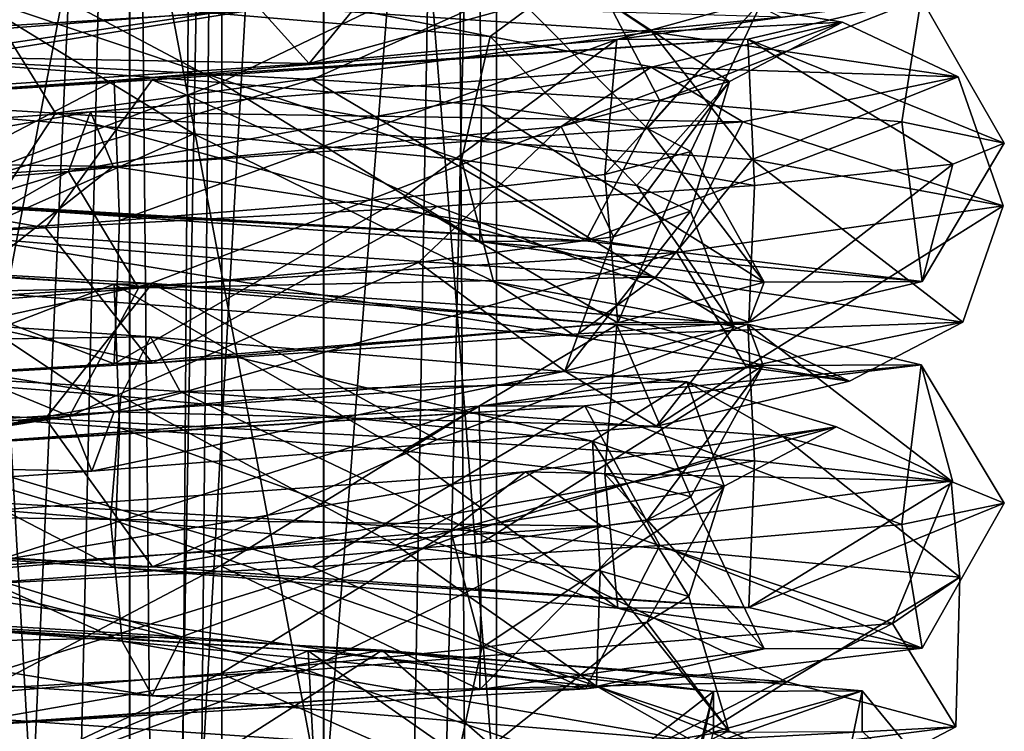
# Model space of a CAD drawing. Header units: millimetres. Extents: x -25 to 71, y -3 to 471.
# Tile 151 of 199: x 1 to 14, y 321 to 330. Entities that reach past the tile are written whole.
import ezdxf

# ---------------------------------------------------------------- set-up
doc = ezdxf.new("R2010")
doc.units = ezdxf.units.MM
doc.header["$LTSCALE"] = 65.185185
for name, color, linetype in [('1642', 7, 'CONTINUOUS'), ('1643', 7, 'CONTINUOUS'), ('1644', 7, 'CONTINUOUS'), ('1656', 7, 'CONTINUOUS'), ('1657', 7, 'CONTINUOUS'), ('887', 7, 'CONTINUOUS'), ('895', 7, 'CONTINUOUS'), ('918', 7, 'CONTINUOUS'), ('925', 7, 'CONTINUOUS')]:
    doc.layers.add(name, color=color, linetype=linetype)

msp = doc.modelspace()

# ---------------------------------------------------------------- linework, layer by layer
at = {"layer": '1642', "linetype": 'CONTINUOUS'}
for points in [[(5.928, 332.084, 12.659), (-4.193, 331.493, 13.334), (-4.033, 329.921, 12.854), (5.928, 332.084, 12.659)], [(5.928, 332.084, 12.659), (-4.033, 329.921, 12.854), (5.728, 330.513, 12.194), (5.928, 332.084, 12.659)], [(-2.22, 331.482, 9.729), (1.855, 331.809, 9.805), (-3.159, 329.867, 10.069), (-2.22, 331.482, 9.729)], [(1.855, 331.809, 9.805), (4.487, 330.458, 9.551), (-3.159, 329.867, 10.069), (1.855, 331.809, 9.805)], [(4.487, 330.458, 9.551), (9.766, 331.049, 3.997), (5.114, 329.759, 10.886), (4.487, 330.458, 9.551)], [(5.114, 329.759, 10.886), (9.766, 331.049, 3.997), (11.131, 330.35, 4.556), (5.114, 329.759, 10.886)], [(-4.033, 329.921, 12.854), (5.114, 329.759, 10.886), (5.728, 330.513, 12.194), (-4.033, 329.921, 12.854)], [(5.114, 329.759, 10.886), (11.131, 330.35, 4.556), (5.728, 330.513, 12.194), (5.114, 329.759, 10.886)], [(-3.159, 329.867, 10.069), (4.487, 330.458, 9.551), (-3.6, 329.168, 11.476), (-3.159, 329.867, 10.069)], [(-3.6, 329.168, 11.476), (4.487, 330.458, 9.551), (5.114, 329.759, 10.886), (-3.6, 329.168, 11.476)], [(-3.6, 329.168, 11.476), (5.114, 329.759, 10.886), (-4.033, 329.921, 12.854), (-3.6, 329.168, 11.476)]]:
    msp.add_3dface(points, dxfattribs=at)
at = {"layer": '1643', "linetype": 'CONTINUOUS'}
for points in [[(7.419, 330.105, -7.419), (0.781, 331.434, -11.912), (0.686, 330.678, -10.469), (7.419, 330.105, -7.419)], [(8.441, 330.861, -8.441), (0.781, 331.434, -11.912), (7.419, 330.105, -7.419), (8.441, 330.861, -8.441)], [(9.483, 330.165, -9.483), (0.877, 330.738, -13.383), (8.441, 330.861, -8.441), (9.483, 330.165, -9.483)], [(10.469, 329.532, -0.686), (8.441, 330.861, -8.441), (7.419, 330.105, -7.419), (10.469, 329.532, -0.686)], [(11.912, 330.288, -0.781), (9.483, 330.165, -9.483), (8.441, 330.861, -8.441), (11.912, 330.288, -0.781)], [(11.912, 330.288, -0.781), (8.441, 330.861, -8.441), (10.469, 329.532, -0.686), (11.912, 330.288, -0.781)], [(1.883, 329.128, -13.851), (-7.985, 329.719, -11.473), (0.877, 330.738, -13.383), (1.883, 329.128, -13.851)], [(3.646, 328.863, -9.289), (0.686, 330.678, -10.469), (-0.373, 329.19, -9.972), (3.646, 328.863, -9.289)], [(7.419, 330.105, -7.419), (0.686, 330.678, -10.469), (7.056, 328.535, -7.056), (7.419, 330.105, -7.419)], [(7.056, 328.535, -7.056), (0.686, 330.678, -10.469), (3.646, 328.863, -9.289), (7.056, 328.535, -7.056)], [(9.483, 330.165, -9.483), (1.883, 329.128, -13.851), (0.877, 330.738, -13.383), (9.483, 330.165, -9.483)], [(9.471, 329.715, 7.267), (11.912, 330.288, -0.781), (8.324, 328.959, 6.387), (9.471, 329.715, 7.267)], [(8.324, 328.959, 6.387), (11.912, 330.288, -0.781), (10.469, 329.532, -0.686), (8.324, 328.959, 6.387)], [(9.471, 329.715, 7.267), (13.383, 329.592, -0.877), (11.912, 330.288, -0.781), (9.471, 329.715, 7.267)], [(13.383, 329.592, -0.877), (9.483, 330.165, -9.483), (11.912, 330.288, -0.781), (13.383, 329.592, -0.877)], [(10.758, 328.537, -8.924), (1.883, 329.128, -13.851), (9.483, 330.165, -9.483), (10.758, 328.537, -8.924)], [(13.383, 329.592, -0.877), (10.758, 328.537, -8.924), (9.483, 330.165, -9.483), (13.383, 329.592, -0.877)], [(9.289, 328.208, -3.646), (7.419, 330.105, -7.419), (7.056, 328.535, -7.056), (9.289, 328.208, -3.646)], [(10.469, 329.532, -0.686), (7.419, 330.105, -7.419), (9.289, 328.208, -3.646), (10.469, 329.532, -0.686)], [(2.329, 329.143, 11.708), (9.471, 329.715, 7.267), (2.047, 328.386, 10.29), (2.329, 329.143, 11.708)], [(2.047, 328.386, 10.29), (9.471, 329.715, 7.267), (8.324, 328.959, 6.387), (2.047, 328.386, 10.29)], [(2.329, 329.143, 11.708), (10.64, 329.019, 8.164), (9.471, 329.715, 7.267), (2.329, 329.143, 11.708)], [(10.64, 329.019, 8.164), (13.383, 329.592, -0.877), (9.471, 329.715, 7.267), (10.64, 329.019, 8.164)], [(8.324, 328.959, 6.387), (10.469, 329.532, -0.686), (8.991, 327.553, 4.33), (8.324, 328.959, 6.387)], [(8.991, 327.553, 4.33), (10.469, 329.532, -0.686), (9.972, 327.88, 0.373), (8.991, 327.553, 4.33)], [(9.972, 327.88, 0.373), (10.469, 329.532, -0.686), (9.289, 328.208, -3.646), (9.972, 327.88, 0.373)], [(10.64, 329.019, 8.164), (13.96, 327.945, 0.708), (13.383, 329.592, -0.877), (10.64, 329.019, 8.164)], [(13.96, 327.945, 0.708), (10.758, 328.537, -8.924), (13.383, 329.592, -0.877), (13.96, 327.945, 0.708)], [(-5.969, 328.57, 10.338), (2.616, 328.447, 13.154), (2.329, 329.143, 11.708), (-5.969, 328.57, 10.338)], [(-5.969, 328.57, 10.338), (2.329, 329.143, 11.708), (-5.246, 327.813, 9.086), (-5.969, 328.57, 10.338)], [(-5.246, 327.813, 9.086), (2.329, 329.143, 11.708), (2.047, 328.386, 10.29), (-5.246, 327.813, 9.086)], [(2.616, 328.447, 13.154), (10.64, 329.019, 8.164), (2.329, 329.143, 11.708), (2.616, 328.447, 13.154)], [(2.616, 328.447, 13.154), (9.8, 327.354, 9.967), (10.64, 329.019, 8.164), (2.616, 328.447, 13.154)], [(9.8, 327.354, 9.967), (13.96, 327.945, 0.708), (10.64, 329.019, 8.164), (9.8, 327.354, 9.967)], [(2.047, 328.386, 10.29), (8.324, 328.959, 6.387), (2.941, 326.898, 9.535), (2.047, 328.386, 10.29)], [(2.941, 326.898, 9.535), (8.324, 328.959, 6.387), (6.509, 327.226, 7.564), (2.941, 326.898, 9.535)], [(6.509, 327.226, 7.564), (8.324, 328.959, 6.387), (8.991, 327.553, 4.33), (6.509, 327.226, 7.564)], [(-6.706, 327.874, 11.615), (2.616, 328.447, 13.154), (-5.969, 328.57, 10.338), (-6.706, 327.874, 11.615)], [(-6.706, 327.874, 11.615), (0.472, 326.762, 13.97), (2.616, 328.447, 13.154), (-6.706, 327.874, 11.615)], [(-5.246, 327.813, 9.086), (2.047, 328.386, 10.29), (-4.989, 326.244, 8.642), (-5.246, 327.813, 9.086)], [(-4.989, 326.244, 8.642), (2.047, 328.386, 10.29), (-1.117, 326.571, 9.916), (-4.989, 326.244, 8.642)], [(-1.117, 326.571, 9.916), (2.047, 328.386, 10.29), (2.941, 326.898, 9.535), (-1.117, 326.571, 9.916)], [(0.472, 326.762, 13.97), (9.8, 327.354, 9.967), (2.616, 328.447, 13.154), (0.472, 326.762, 13.97)], [(3.09, 326.278, -11.531), (-5.932, 326.155, -12.028), (-5.28, 326.851, -10.706), (3.09, 326.278, -11.531)], [(3.09, 326.278, -11.531), (-5.28, 326.851, -10.706), (2.715, 325.521, -10.134), (3.09, 326.278, -11.531)], [(2.715, 325.521, -10.134), (-5.28, 326.851, -10.706), (-4.64, 326.094, -9.41), (2.715, 325.521, -10.134)], [(3.471, 325.582, -12.954), (-5.932, 326.155, -12.028), (3.09, 326.278, -11.531), (3.471, 325.582, -12.954)], [(8.724, 324.948, -5.829), (3.09, 326.278, -11.531), (2.715, 325.521, -10.134), (8.724, 324.948, -5.829)], [(9.926, 325.705, -6.632), (3.471, 325.582, -12.954), (3.09, 326.278, -11.531), (9.926, 325.705, -6.632)], [(9.926, 325.705, -6.632), (3.09, 326.278, -11.531), (8.724, 324.948, -5.829), (9.926, 325.705, -6.632)], [(3.471, 325.582, -12.954), (-2.814, 324.397, -13.692), (-5.932, 326.155, -12.028), (3.471, 325.582, -12.954)], [(2.715, 325.521, -10.134), (-4.64, 326.094, -9.41), (2.583, 323.952, -9.639), (2.715, 325.521, -10.134)], [(2.583, 323.952, -9.639), (-4.64, 326.094, -9.41), (-1.487, 324.279, -9.867), (2.583, 323.952, -9.639)], [(11.151, 325.009, -7.451), (3.471, 325.582, -12.954), (9.926, 325.705, -6.632), (11.151, 325.009, -7.451)], [(10.402, 324.375, 1.369), (9.926, 325.705, -6.632), (8.724, 324.948, -5.829), (10.402, 324.375, 1.369)], [(11.835, 325.132, 1.558), (11.151, 325.009, -7.451), (9.926, 325.705, -6.632), (11.835, 325.132, 1.558)], [(11.835, 325.132, 1.558), (9.926, 325.705, -6.632), (10.402, 324.375, 1.369), (11.835, 325.132, 1.558)], [(7.192, 323.805, -11.986), (-2.814, 324.397, -13.692), (3.471, 325.582, -12.954), (7.192, 323.805, -11.986)], [(6.222, 323.624, -7.802), (2.715, 325.521, -10.134), (2.583, 323.952, -9.639), (6.222, 323.624, -7.802)], [(8.724, 324.948, -5.829), (2.715, 325.521, -10.134), (6.222, 323.624, -7.802), (8.724, 324.948, -5.829)], [(11.151, 325.009, -7.451), (7.192, 323.805, -11.986), (3.471, 325.582, -12.954), (11.151, 325.009, -7.451)], [(7.871, 324.559, 8.975), (11.835, 325.132, 1.558), (6.918, 323.803, 7.888), (7.871, 324.559, 8.975)], [(6.918, 323.803, 7.888), (11.835, 325.132, 1.558), (10.402, 324.375, 1.369), (6.918, 323.803, 7.888)], [(7.871, 324.559, 8.975), (13.297, 324.436, 1.751), (11.835, 325.132, 1.558), (7.871, 324.559, 8.975)], [(13.297, 324.436, 1.751), (11.151, 325.009, -7.451), (11.835, 325.132, 1.558), (13.297, 324.436, 1.751)], [(13.406, 323.214, -3.959), (7.192, 323.805, -11.986), (11.151, 325.009, -7.451), (13.406, 323.214, -3.959)], [(13.297, 324.436, 1.751), (13.406, 323.214, -3.959), (11.151, 325.009, -7.451), (13.297, 324.436, 1.751)], [(8.822, 323.297, -4.663), (8.724, 324.948, -5.829), (6.222, 323.624, -7.802), (8.822, 323.297, -4.663)], [(10.402, 324.375, 1.369), (8.724, 324.948, -5.829), (9.951, 322.97, -0.746), (10.402, 324.375, 1.369)], [(9.951, 322.97, -0.746), (8.724, 324.948, -5.829), (8.822, 323.297, -4.663), (9.951, 322.97, -0.746)], [(0, 323.986, 11.938), (8.843, 323.863, 10.083), (7.871, 324.559, 8.975), (0, 323.986, 11.938)], [(0, 323.986, 11.938), (7.871, 324.559, 8.975), (0, 323.23, 10.492), (0, 323.986, 11.938)], [(0, 323.23, 10.492), (7.871, 324.559, 8.975), (6.918, 323.803, 7.888), (0, 323.23, 10.492)], [(8.843, 323.863, 10.083), (13.297, 324.436, 1.751), (7.871, 324.559, 8.975), (8.843, 323.863, 10.083)], [(6.918, 323.803, 7.888), (10.402, 324.375, 1.369), (7.315, 322.315, 6.787), (6.918, 323.803, 7.888)], [(7.315, 322.315, 6.787), (10.402, 324.375, 1.369), (9.419, 322.642, 3.296), (7.315, 322.315, 6.787)], [(8.843, 323.863, 10.083), (12.55, 322.623, 6.156), (13.297, 324.436, 1.751), (8.843, 323.863, 10.083)], [(9.419, 322.642, 3.296), (10.402, 324.375, 1.369), (9.951, 322.97, -0.746), (9.419, 322.642, 3.296)], [(12.55, 322.623, 6.156), (13.406, 323.214, -3.959), (13.297, 324.436, 1.751), (12.55, 322.623, 6.156)], [(0, 323.29, 13.411), (8.843, 323.863, 10.083), (0, 323.986, 11.938), (0, 323.29, 13.411)], [(0, 323.29, 13.411), (5.075, 322.031, 13.024), (8.843, 323.863, 10.083), (0, 323.29, 13.411)], [(5.075, 322.031, 13.024), (12.55, 322.623, 6.156), (8.843, 323.863, 10.083), (5.075, 322.031, 13.024)], [(0, 323.23, 10.492), (6.918, 323.803, 7.888), (0, 321.66, 9.979), (0, 323.23, 10.492)], [(0, 321.66, 9.979), (6.918, 323.803, 7.888), (3.99, 321.988, 9.146), (0, 321.66, 9.979)], [(3.99, 321.988, 9.146), (6.918, 323.803, 7.888), (7.315, 322.315, 6.787), (3.99, 321.988, 9.146)], [(-5.075, 321.44, 13.024), (5.075, 322.031, 13.024), (0, 323.29, 13.411), (-5.075, 321.44, 13.024)], [(5.28, 321.122, -10.706), (-3.471, 320.999, -12.954), (-3.09, 321.695, -11.531), (5.28, 321.122, -10.706)], [(5.28, 321.122, -10.706), (-3.09, 321.695, -11.531), (4.64, 320.365, -9.41), (5.28, 321.122, -10.706)], [(4.64, 320.365, -9.41), (-3.09, 321.695, -11.531), (-2.715, 320.938, -10.134), (4.64, 320.365, -9.41)]]:
    msp.add_3dface(points, dxfattribs=at)
at = {"layer": '1644', "linetype": 'CONTINUOUS'}
for points in [[(-7.985, 329.719, -11.473), (1.883, 329.128, -13.851), (0.881, 327.611, -13.444), (-7.985, 329.719, -11.473)], [(3.646, 328.863, -9.289), (-0.373, 329.19, -9.972), (0.69, 327.557, -10.53), (3.646, 328.863, -9.289)], [(1.883, 329.128, -13.851), (9.526, 327.038, -9.526), (0.881, 327.611, -13.444), (1.883, 329.128, -13.851)], [(1.883, 329.128, -13.851), (10.758, 328.537, -8.924), (9.526, 327.038, -9.526), (1.883, 329.128, -13.851)], [(7.462, 326.984, -7.462), (3.646, 328.863, -9.289), (0.69, 327.557, -10.53), (7.462, 326.984, -7.462)], [(7.056, 328.535, -7.056), (3.646, 328.863, -9.289), (7.462, 326.984, -7.462), (7.056, 328.535, -7.056)], [(9.289, 328.208, -3.646), (7.056, 328.535, -7.056), (10.53, 326.411, -0.69), (9.289, 328.208, -3.646)], [(10.53, 326.411, -0.69), (7.056, 328.535, -7.056), (7.462, 326.984, -7.462), (10.53, 326.411, -0.69)], [(10.758, 328.537, -8.924), (13.444, 326.465, -0.881), (9.526, 327.038, -9.526), (10.758, 328.537, -8.924)], [(10.758, 328.537, -8.924), (13.96, 327.945, 0.708), (13.444, 326.465, -0.881), (10.758, 328.537, -8.924)], [(9.972, 327.88, 0.373), (9.289, 328.208, -3.646), (10.53, 326.411, -0.69), (9.972, 327.88, 0.373)], [(8.991, 327.553, 4.33), (9.972, 327.88, 0.373), (8.372, 325.838, 6.424), (8.991, 327.553, 4.33)], [(8.372, 325.838, 6.424), (9.972, 327.88, 0.373), (10.53, 326.411, -0.69), (8.372, 325.838, 6.424)], [(13.96, 327.945, 0.708), (9.8, 327.354, 9.967), (10.688, 325.892, 8.201), (13.96, 327.945, 0.708)], [(13.96, 327.945, 0.708), (10.688, 325.892, 8.201), (13.444, 326.465, -0.881), (13.96, 327.945, 0.708)], [(7.462, 326.984, -7.462), (0.69, 327.557, -10.53), (8.505, 326.285, -8.505), (7.462, 326.984, -7.462)], [(8.505, 326.285, -8.505), (0.69, 327.557, -10.53), (0.787, 326.857, -12.001), (8.505, 326.285, -8.505)], [(9.526, 327.038, -9.526), (0.787, 326.857, -12.001), (0.881, 327.611, -13.444), (9.526, 327.038, -9.526)], [(6.509, 327.226, 7.564), (8.991, 327.553, 4.33), (8.372, 325.838, 6.424), (6.509, 327.226, 7.564)], [(9.8, 327.354, 9.967), (0.472, 326.762, 13.97), (2.628, 325.32, 13.213), (9.8, 327.354, 9.967)], [(9.8, 327.354, 9.967), (2.628, 325.32, 13.213), (10.688, 325.892, 8.201), (9.8, 327.354, 9.967)], [(2.941, 326.898, 9.535), (6.509, 327.226, 7.564), (2.059, 325.265, 10.35), (2.941, 326.898, 9.535)], [(2.059, 325.265, 10.35), (6.509, 327.226, 7.564), (8.372, 325.838, 6.424), (2.059, 325.265, 10.35)], [(8.505, 326.285, -8.505), (0.787, 326.857, -12.001), (9.526, 327.038, -9.526), (8.505, 326.285, -8.505)], [(13.444, 326.465, -0.881), (8.505, 326.285, -8.505), (9.526, 327.038, -9.526), (13.444, 326.465, -0.881)], [(-1.117, 326.571, 9.916), (2.941, 326.898, 9.535), (2.059, 325.265, 10.35), (-1.117, 326.571, 9.916)], [(10.53, 326.411, -0.69), (7.462, 326.984, -7.462), (12.001, 325.712, -0.787), (10.53, 326.411, -0.69)], [(12.001, 325.712, -0.787), (7.462, 326.984, -7.462), (8.505, 326.285, -8.505), (12.001, 325.712, -0.787)], [(0.472, 326.762, 13.97), (-6.736, 324.747, 11.667), (2.628, 325.32, 13.213), (0.472, 326.762, 13.97)], [(-5.276, 324.692, 9.139), (-1.117, 326.571, 9.916), (2.059, 325.265, 10.35), (-5.276, 324.692, 9.139)], [(8.372, 325.838, 6.424), (10.53, 326.411, -0.69), (9.542, 325.139, 7.322), (8.372, 325.838, 6.424)], [(12.001, 325.712, -0.787), (8.505, 326.285, -8.505), (13.444, 326.465, -0.881), (12.001, 325.712, -0.787)], [(9.542, 325.139, 7.322), (10.53, 326.411, -0.69), (12.001, 325.712, -0.787), (9.542, 325.139, 7.322)], [(10.688, 325.892, 8.201), (12.001, 325.712, -0.787), (13.444, 326.465, -0.881), (10.688, 325.892, 8.201)], [(2.628, 325.32, 13.213), (9.542, 325.139, 7.322), (10.688, 325.892, 8.201), (2.628, 325.32, 13.213)], [(9.542, 325.139, 7.322), (12.001, 325.712, -0.787), (10.688, 325.892, 8.201), (9.542, 325.139, 7.322)], [(2.059, 325.265, 10.35), (8.372, 325.838, 6.424), (2.346, 324.566, 11.796), (2.059, 325.265, 10.35)], [(2.346, 324.566, 11.796), (8.372, 325.838, 6.424), (9.542, 325.139, 7.322), (2.346, 324.566, 11.796)], [(-6.736, 324.747, 11.667), (2.346, 324.566, 11.796), (2.628, 325.32, 13.213), (-6.736, 324.747, 11.667)], [(-5.276, 324.692, 9.139), (2.059, 325.265, 10.35), (-6.014, 323.993, 10.416), (-5.276, 324.692, 9.139)], [(-6.014, 323.993, 10.416), (2.059, 325.265, 10.35), (2.346, 324.566, 11.796), (-6.014, 323.993, 10.416)], [(2.346, 324.566, 11.796), (9.542, 325.139, 7.322), (2.628, 325.32, 13.213), (2.346, 324.566, 11.796)], [(-6.014, 323.993, 10.416), (2.346, 324.566, 11.796), (-6.736, 324.747, 11.667), (-6.014, 323.993, 10.416)], [(-2.814, 324.397, -13.692), (3.487, 322.455, -13.013), (-5.959, 323.028, -12.083), (-2.814, 324.397, -13.692)], [(-2.814, 324.397, -13.692), (7.192, 323.805, -11.986), (3.487, 322.455, -13.013), (-2.814, 324.397, -13.692)], [(2.731, 322.4, -10.193), (-1.487, 324.279, -9.867), (-4.667, 322.973, -9.464), (2.731, 322.4, -10.193)], [(2.583, 323.952, -9.639), (-1.487, 324.279, -9.867), (2.731, 322.4, -10.193), (2.583, 323.952, -9.639)], [(6.222, 323.624, -7.802), (2.583, 323.952, -9.639), (8.774, 321.827, -5.863), (6.222, 323.624, -7.802)], [(8.774, 321.827, -5.863), (2.583, 323.952, -9.639), (2.731, 322.4, -10.193), (8.774, 321.827, -5.863)], [(7.192, 323.805, -11.986), (11.202, 321.882, -7.485), (3.487, 322.455, -13.013), (7.192, 323.805, -11.986)], [(7.192, 323.805, -11.986), (13.406, 323.214, -3.959), (11.202, 321.882, -7.485), (7.192, 323.805, -11.986)], [(8.822, 323.297, -4.663), (6.222, 323.624, -7.802), (8.774, 321.827, -5.863), (8.822, 323.297, -4.663)], [(10.462, 321.254, 1.377), (8.822, 323.297, -4.663), (8.774, 321.827, -5.863), (10.462, 321.254, 1.377)], [(9.951, 322.97, -0.746), (8.822, 323.297, -4.663), (10.462, 321.254, 1.377), (9.951, 322.97, -0.746)], [(13.406, 323.214, -3.959), (13.357, 321.309, 1.758), (11.202, 321.882, -7.485), (13.406, 323.214, -3.959)], [(13.406, 323.214, -3.959), (12.55, 322.623, 6.156), (13.357, 321.309, 1.758), (13.406, 323.214, -3.959)], [(3.487, 322.455, -13.013), (-5.319, 322.274, -10.787), (-5.959, 323.028, -12.083), (3.487, 322.455, -13.013)], [(3.113, 321.701, -11.617), (-4.667, 322.973, -9.464), (-5.319, 322.274, -10.787), (3.113, 321.701, -11.617)], [(2.731, 322.4, -10.193), (-4.667, 322.973, -9.464), (3.113, 321.701, -11.617), (2.731, 322.4, -10.193)], [(9.419, 322.642, 3.296), (9.951, 322.97, -0.746), (10.462, 321.254, 1.377), (9.419, 322.642, 3.296)], [(12.55, 322.623, 6.156), (5.075, 322.031, 13.024), (8.883, 320.736, 10.129), (12.55, 322.623, 6.156)], [(7.315, 322.315, 6.787), (9.419, 322.642, 3.296), (6.958, 320.682, 7.934), (7.315, 322.315, 6.787)], [(6.958, 320.682, 7.934), (9.419, 322.642, 3.296), (10.462, 321.254, 1.377), (6.958, 320.682, 7.934)], [(12.55, 322.623, 6.156), (8.883, 320.736, 10.129), (13.357, 321.309, 1.758), (12.55, 322.623, 6.156)], [(3.113, 321.701, -11.617), (-5.319, 322.274, -10.787), (3.487, 322.455, -13.013), (3.113, 321.701, -11.617)], [(8.774, 321.827, -5.863), (2.731, 322.4, -10.193), (10, 321.128, -6.682), (8.774, 321.827, -5.863)], [(10, 321.128, -6.682), (2.731, 322.4, -10.193), (3.113, 321.701, -11.617), (10, 321.128, -6.682)], [(11.202, 321.882, -7.485), (3.113, 321.701, -11.617), (3.487, 322.455, -13.013), (11.202, 321.882, -7.485)], [(3.99, 321.988, 9.146), (7.315, 322.315, 6.787), (6.958, 320.682, 7.934), (3.99, 321.988, 9.146)], [(5.075, 322.031, 13.024), (-5.075, 321.44, 13.024), (0, 320.163, 13.472), (5.075, 322.031, 13.024)], [(5.075, 322.031, 13.024), (0, 320.163, 13.472), (8.883, 320.736, 10.129), (5.075, 322.031, 13.024)], [(0, 321.66, 9.979), (3.99, 321.988, 9.146), (0, 320.109, 10.553), (0, 321.66, 9.979)], [(0, 320.109, 10.553), (3.99, 321.988, 9.146), (6.958, 320.682, 7.934), (0, 320.109, 10.553)], [(10, 321.128, -6.682), (3.113, 321.701, -11.617), (11.202, 321.882, -7.485), (10, 321.128, -6.682)], [(13.357, 321.309, 1.758), (10, 321.128, -6.682), (11.202, 321.882, -7.485), (13.357, 321.309, 1.758)], [(10.462, 321.254, 1.377), (8.774, 321.827, -5.863), (11.924, 320.555, 1.57), (10.462, 321.254, 1.377)], [(11.924, 320.555, 1.57), (8.774, 321.827, -5.863), (10, 321.128, -6.682), (11.924, 320.555, 1.57)], [(6.958, 320.682, 7.934), (10.462, 321.254, 1.377), (7.93, 319.982, 9.043), (6.958, 320.682, 7.934)], [(7.93, 319.982, 9.043), (10.462, 321.254, 1.377), (11.924, 320.555, 1.57), (7.93, 319.982, 9.043)], [(8.883, 320.736, 10.129), (11.924, 320.555, 1.57), (13.357, 321.309, 1.758), (8.883, 320.736, 10.129)], [(11.924, 320.555, 1.57), (10, 321.128, -6.682), (13.357, 321.309, 1.758), (11.924, 320.555, 1.57)]]:
    msp.add_3dface(points, dxfattribs=at)
at = {"layer": '1656', "linetype": 'CONTINUOUS'}
for points in [[(0, 329.827, 206), (0, 331.641, 206.991), (8.626, 331.111, 210.263), (0, 329.827, 206)], [(0, 331.634, 209.022), (0, 329.815, 209.998), (3.985, 329.521, 210.826), (0, 331.634, 209.022)], [(0, 331.634, 209.022), (3.985, 329.521, 210.826), (7.28, 331.104, 211.782), (0, 331.634, 209.022)], [(0, 329.827, 206), (8.626, 331.111, 210.263), (5.154, 329.557, 206.983), (0, 329.827, 206)], [(3.985, 329.521, 210.826), (7.31, 329.228, 213.173), (7.28, 331.104, 211.782), (3.985, 329.521, 210.826)], [(5.154, 329.557, 206.983), (8.626, 331.111, 210.263), (9.584, 329.287, 209.794), (5.154, 329.557, 206.983)], [(7.31, 329.228, 213.173), (9.424, 328.934, 216.651), (7.28, 331.104, 211.782), (7.31, 329.228, 213.173)], [(7.28, 331.104, 211.782), (9.424, 328.934, 216.651), (10.899, 330.584, 218.676), (7.28, 331.104, 211.782)], [(8.626, 331.111, 210.263), (12.913, 330.592, 218.432), (9.584, 329.287, 209.794), (8.626, 331.111, 210.263)], [(9.979, 328.641, 220.683), (8.881, 328.347, 224.602), (10.899, 330.584, 218.676), (9.979, 328.641, 220.683)], [(10.899, 330.584, 218.676), (8.881, 328.347, 224.602), (9.036, 330.065, 226.236), (10.899, 330.584, 218.676)], [(10.899, 330.584, 218.676), (9.036, 330.065, 226.236), (12.913, 330.592, 218.432), (10.899, 330.584, 218.676)], [(12.913, 330.592, 218.432), (9.036, 330.065, 226.236), (10.706, 330.072, 227.389), (12.913, 330.592, 218.432)], [(9.424, 328.934, 216.651), (9.979, 328.641, 220.683), (10.899, 330.584, 218.676), (9.424, 328.934, 216.651)], [(9.584, 329.287, 209.794), (12.913, 330.592, 218.432), (12.668, 329.017, 214.039), (9.584, 329.287, 209.794)], [(12.913, 330.592, 218.432), (10.706, 330.072, 227.389), (13.973, 328.747, 219.121), (12.913, 330.592, 218.432)], [(12.668, 329.017, 214.039), (12.913, 330.592, 218.432), (13.973, 328.747, 219.121), (12.668, 329.017, 214.039)], [(9.036, 330.065, 226.236), (2.628, 329.546, 230.66), (10.706, 330.072, 227.389), (9.036, 330.065, 226.236)], [(10.706, 330.072, 227.389), (2.628, 329.546, 230.66), (3.113, 329.553, 232.63), (10.706, 330.072, 227.389)], [(9.036, 330.065, 226.236), (2.699, 327.76, 229.631), (2.628, 329.546, 230.66), (9.036, 330.065, 226.236)], [(6.312, 328.054, 227.759), (2.699, 327.76, 229.631), (9.036, 330.065, 226.236), (6.312, 328.054, 227.759)], [(10.706, 330.072, 227.389), (3.113, 329.553, 232.63), (10.788, 328.207, 228.924), (10.706, 330.072, 227.389)], [(8.881, 328.347, 224.602), (6.312, 328.054, 227.759), (9.036, 330.065, 226.236), (8.881, 328.347, 224.602)], [(13.973, 328.747, 219.121), (10.706, 330.072, 227.389), (13.315, 328.477, 224.326), (13.973, 328.747, 219.121)], [(13.315, 328.477, 224.326), (10.706, 330.072, 227.389), (10.788, 328.207, 228.924), (13.315, 328.477, 224.326)], [(3.113, 329.553, 232.63), (-5.102, 329.027, 229.722), (-6.045, 329.034, 231.518), (3.113, 329.553, 232.63)], [(3.113, 329.553, 232.63), (-6.045, 329.034, 231.518), (1.755, 327.667, 233.89), (3.113, 329.553, 232.63)], [(2.628, 329.546, 230.66), (-5.102, 329.027, 229.722), (3.113, 329.553, 232.63), (2.628, 329.546, 230.66)], [(2.628, 329.546, 230.66), (-1.362, 327.467, 229.909), (-5.102, 329.027, 229.722), (2.628, 329.546, 230.66)], [(2.699, 327.76, 229.631), (-1.362, 327.467, 229.909), (2.628, 329.546, 230.66), (2.699, 327.76, 229.631)], [(6.745, 327.937, 232.269), (3.113, 329.553, 232.63), (1.755, 327.667, 233.89), (6.745, 327.937, 232.269)], [(10.788, 328.207, 228.924), (3.113, 329.553, 232.63), (6.745, 327.937, 232.269), (10.788, 328.207, 228.924)], [(1.755, 327.667, 233.89), (-6.045, 329.034, 231.518), (-3.482, 327.397, 233.561), (1.755, 327.667, 233.89)], [(-5.103, 327.469, 210.279), (2.627, 326.95, 209.34), (-6.045, 327.476, 208.482), (-5.103, 327.469, 210.279)], [(-6.045, 327.476, 208.482), (2.627, 326.95, 209.34), (3.113, 326.957, 207.37), (-6.045, 327.476, 208.482)], [(-6.045, 327.476, 208.482), (3.113, 326.957, 207.37), (-3.482, 325.507, 206.439), (-6.045, 327.476, 208.482)], [(-5.103, 327.469, 210.279), (-1.362, 325.412, 210.091), (2.627, 326.95, 209.34), (-5.103, 327.469, 210.279)], [(-3.482, 325.507, 206.439), (3.113, 326.957, 207.37), (1.755, 325.237, 206.11), (-3.482, 325.507, 206.439)], [(-1.362, 325.412, 210.091), (2.698, 325.119, 210.369), (2.627, 326.95, 209.34), (-1.362, 325.412, 210.091)], [(1.755, 325.237, 206.11), (3.113, 326.957, 207.37), (6.745, 324.967, 207.731), (1.755, 325.237, 206.11)], [(2.627, 326.95, 209.34), (9.035, 326.431, 213.763), (3.113, 326.957, 207.37), (2.627, 326.95, 209.34)], [(2.698, 325.119, 210.369), (6.312, 324.825, 212.241), (2.627, 326.95, 209.34), (2.698, 325.119, 210.369)], [(2.627, 326.95, 209.34), (6.312, 324.825, 212.241), (9.035, 326.431, 213.763), (2.627, 326.95, 209.34)], [(3.113, 326.957, 207.37), (9.035, 326.431, 213.763), (10.705, 326.438, 212.61), (3.113, 326.957, 207.37)], [(3.113, 326.957, 207.37), (10.705, 326.438, 212.61), (6.745, 324.967, 207.731), (3.113, 326.957, 207.37)], [(6.312, 324.825, 212.241), (8.881, 324.532, 215.398), (9.035, 326.431, 213.763), (6.312, 324.825, 212.241)], [(6.745, 324.967, 207.731), (10.705, 326.438, 212.61), (10.788, 324.697, 211.076), (6.745, 324.967, 207.731)], [(8.881, 324.532, 215.398), (9.979, 324.238, 219.317), (9.035, 326.431, 213.763), (8.881, 324.532, 215.398)], [(9.035, 326.431, 213.763), (10.899, 325.911, 221.323), (10.705, 326.438, 212.61), (9.035, 326.431, 213.763)], [(9.035, 326.431, 213.763), (9.979, 324.238, 219.317), (10.899, 325.911, 221.323), (9.035, 326.431, 213.763)], [(10.705, 326.438, 212.61), (10.899, 325.911, 221.323), (12.913, 325.919, 221.568), (10.705, 326.438, 212.61)], [(10.705, 326.438, 212.61), (12.913, 325.919, 221.568), (13.315, 324.427, 215.674), (10.705, 326.438, 212.61)], [(10.788, 324.697, 211.076), (10.705, 326.438, 212.61), (13.315, 324.427, 215.674), (10.788, 324.697, 211.076)], [(10.899, 325.911, 221.323), (7.281, 325.392, 228.218), (12.913, 325.919, 221.568), (10.899, 325.911, 221.323)], [(12.913, 325.919, 221.568), (7.281, 325.392, 228.218), (8.626, 325.399, 229.736), (12.913, 325.919, 221.568)], [(10.899, 325.911, 221.323), (7.31, 323.651, 226.827), (7.281, 325.392, 228.218), (10.899, 325.911, 221.323)], [(9.424, 323.945, 223.349), (7.31, 323.651, 226.827), (10.899, 325.911, 221.323), (9.424, 323.945, 223.349)], [(12.913, 325.919, 221.568), (8.626, 325.399, 229.736), (12.668, 323.887, 225.961), (12.913, 325.919, 221.568)], [(9.979, 324.238, 219.317), (9.424, 323.945, 223.349), (10.899, 325.911, 221.323), (9.979, 324.238, 219.317)], [(13.973, 324.157, 220.879), (12.913, 325.919, 221.568), (12.668, 323.887, 225.961), (13.973, 324.157, 220.879)], [(13.315, 324.427, 215.674), (12.913, 325.919, 221.568), (13.973, 324.157, 220.879), (13.315, 324.427, 215.674)], [(7.281, 325.392, 228.218), (0, 324.873, 230.979), (8.626, 325.399, 229.736), (7.281, 325.392, 228.218)], [(8.626, 325.399, 229.736), (0, 324.873, 230.979), (0, 324.88, 233.008), (8.626, 325.399, 229.736)], [(8.626, 325.399, 229.736), (0, 324.88, 233.008), (5.154, 323.347, 233.017), (8.626, 325.399, 229.736)], [(3.985, 323.358, 229.174), (0, 323.065, 230.002), (7.281, 325.392, 228.218), (3.985, 323.358, 229.174)], [(7.281, 325.392, 228.218), (0, 323.065, 230.002), (0, 324.873, 230.979), (7.281, 325.392, 228.218)], [(7.31, 323.651, 226.827), (3.985, 323.358, 229.174), (7.281, 325.392, 228.218), (7.31, 323.651, 226.827)], [(9.584, 323.617, 230.206), (8.626, 325.399, 229.736), (5.154, 323.347, 233.017), (9.584, 323.617, 230.206)], [(12.668, 323.887, 225.961), (8.626, 325.399, 229.736), (9.584, 323.617, 230.206), (12.668, 323.887, 225.961)], [(5.154, 323.347, 233.017), (0, 324.88, 233.008), (0, 323.077, 234), (5.154, 323.347, 233.017)], [(-2.628, 322.796, 209.34), (5.102, 322.277, 210.278), (-3.113, 322.803, 207.37), (-2.628, 322.796, 209.34)], [(-3.113, 322.803, 207.37), (5.102, 322.277, 210.278), (6.045, 322.284, 208.482), (-3.113, 322.803, 207.37)], [(-3.113, 322.803, 207.37), (6.045, 322.284, 208.482), (-1.755, 320.917, 206.11), (-3.113, 322.803, 207.37)], [(-2.628, 322.796, 209.34), (1.362, 320.717, 210.091), (5.102, 322.277, 210.278), (-2.628, 322.796, 209.34)], [(-1.755, 320.917, 206.11), (6.045, 322.284, 208.482), (3.482, 320.647, 206.439), (-1.755, 320.917, 206.11)], [(1.362, 320.717, 210.091), (5.197, 320.423, 211.454), (5.102, 322.277, 210.278), (1.362, 320.717, 210.091)], [(3.482, 320.647, 206.439), (6.045, 322.284, 208.482), (8.229, 320.377, 208.673), (3.482, 320.647, 206.439)], [(5.102, 322.277, 210.278), (10.266, 321.758, 216.107), (6.045, 322.284, 208.482), (5.102, 322.277, 210.278)], [(5.197, 320.423, 211.454), (8.171, 320.13, 214.232), (5.102, 322.277, 210.278), (5.197, 320.423, 211.454)], [(5.102, 322.277, 210.278), (8.171, 320.13, 214.232), (10.266, 321.758, 216.107), (5.102, 322.277, 210.278)], [(6.045, 322.284, 208.482), (10.266, 321.758, 216.107), (12.163, 321.765, 215.387), (6.045, 322.284, 208.482)], [(6.045, 322.284, 208.482), (12.163, 321.765, 215.387), (8.229, 320.377, 208.673), (6.045, 322.284, 208.482)], [(8.171, 320.13, 214.232), (9.793, 319.836, 217.965), (10.266, 321.758, 216.107), (8.171, 320.13, 214.232)], [(8.229, 320.377, 208.673), (12.163, 321.765, 215.387), (11.821, 320.107, 212.498), (8.229, 320.377, 208.673)], [(9.793, 319.836, 217.965), (9.793, 319.543, 222.035), (10.266, 321.758, 216.107), (9.793, 319.836, 217.965)], [(10.266, 321.758, 216.107), (9.793, 319.543, 222.035), (10.266, 321.238, 223.893), (10.266, 321.758, 216.107)], [(10.266, 321.758, 216.107), (10.266, 321.238, 223.893), (12.163, 321.765, 215.387), (10.266, 321.758, 216.107)], [(12.163, 321.765, 215.387), (10.266, 321.238, 223.893), (12.163, 321.246, 224.613), (12.163, 321.765, 215.387)], [(11.821, 320.107, 212.498), (12.163, 321.765, 215.387), (13.752, 319.837, 217.377), (11.821, 320.107, 212.498)], [(12.163, 321.765, 215.387), (12.163, 321.246, 224.613), (13.752, 319.837, 217.377), (12.163, 321.765, 215.387)]]:
    msp.add_3dface(points, dxfattribs=at)
at = {"layer": '1657', "linetype": 'CONTINUOUS'}
for points in [[(0, 328.01, 206.979), (0, 329.827, 206), (5.154, 329.557, 206.983), (0, 328.01, 206.979)], [(0, 329.815, 209.998), (0, 328.001, 209.009), (3.985, 329.521, 210.826), (0, 329.815, 209.998)], [(0, 328.01, 206.979), (5.154, 329.557, 206.983), (8.634, 327.502, 210.255), (0, 328.01, 206.979)], [(3.985, 329.521, 210.826), (0, 328.001, 209.009), (7.29, 327.493, 211.772), (3.985, 329.521, 210.826)], [(7.31, 329.228, 213.173), (3.985, 329.521, 210.826), (7.29, 327.493, 211.772), (7.31, 329.228, 213.173)], [(5.154, 329.557, 206.983), (9.584, 329.287, 209.794), (8.634, 327.502, 210.255), (5.154, 329.557, 206.983)], [(9.584, 329.287, 209.794), (12.668, 329.017, 214.039), (8.634, 327.502, 210.255), (9.584, 329.287, 209.794)], [(7.31, 329.228, 213.173), (7.29, 327.493, 211.772), (10.912, 326.974, 218.676), (7.31, 329.228, 213.173)], [(9.424, 328.934, 216.651), (7.31, 329.228, 213.173), (10.912, 326.974, 218.676), (9.424, 328.934, 216.651)], [(8.634, 327.502, 210.255), (12.668, 329.017, 214.039), (12.925, 326.982, 218.431), (8.634, 327.502, 210.255)], [(12.668, 329.017, 214.039), (13.973, 328.747, 219.121), (12.925, 326.982, 218.431), (12.668, 329.017, 214.039)], [(9.979, 328.641, 220.683), (9.424, 328.934, 216.651), (10.912, 326.974, 218.676), (9.979, 328.641, 220.683)], [(8.881, 328.347, 224.602), (9.979, 328.641, 220.683), (9.046, 326.455, 226.245), (8.881, 328.347, 224.602)], [(9.979, 328.641, 220.683), (10.912, 326.974, 218.676), (9.046, 326.455, 226.245), (9.979, 328.641, 220.683)], [(13.973, 328.747, 219.121), (13.315, 328.477, 224.326), (12.925, 326.982, 218.431), (13.973, 328.747, 219.121)], [(13.315, 328.477, 224.326), (10.788, 328.207, 228.924), (10.715, 326.463, 227.397), (13.315, 328.477, 224.326)], [(12.925, 326.982, 218.431), (13.315, 328.477, 224.326), (10.715, 326.463, 227.397), (12.925, 326.982, 218.431)], [(6.312, 328.054, 227.759), (8.881, 328.347, 224.602), (9.046, 326.455, 226.245), (6.312, 328.054, 227.759)], [(10.788, 328.207, 228.924), (6.745, 327.937, 232.269), (10.715, 326.463, 227.397), (10.788, 328.207, 228.924)], [(0, 328.001, 206.993), (0, 328.01, 206.979), (8.634, 327.502, 210.255), (0, 328.001, 206.993)], [(0, 328.001, 209.009), (0, 327.989, 208.989), (8.634, 327.502, 210.255), (0, 328.001, 209.009)], [(0, 328.001, 209.009), (8.634, 327.502, 210.255), (7.29, 327.493, 211.772), (0, 328.001, 209.009)], [(0, 327.983, 207.022), (0, 328.001, 206.993), (8.634, 327.502, 210.255), (0, 327.983, 207.022)], [(2.699, 327.76, 229.631), (6.312, 328.054, 227.759), (2.63, 325.935, 230.673), (2.699, 327.76, 229.631)], [(6.312, 328.054, 227.759), (9.046, 326.455, 226.245), (2.63, 325.935, 230.673), (6.312, 328.054, 227.759)], [(0, 327.989, 208.989), (0, 327.977, 208.969), (8.634, 327.502, 210.255), (0, 327.989, 208.989)], [(0, 327.977, 208.969), (0, 327.983, 207.022), (8.634, 327.502, 210.255), (0, 327.977, 208.969)], [(6.745, 327.937, 232.269), (1.755, 327.667, 233.89), (3.116, 325.944, 232.642), (6.745, 327.937, 232.269)], [(10.715, 326.463, 227.397), (6.745, 327.937, 232.269), (3.116, 325.944, 232.642), (10.715, 326.463, 227.397)], [(-1.362, 327.467, 229.909), (2.699, 327.76, 229.631), (2.63, 325.935, 230.673), (-1.362, 327.467, 229.909)], [(1.755, 327.667, 233.89), (-3.482, 327.397, 233.561), (3.116, 325.944, 232.642), (1.755, 327.667, 233.89)], [(8.634, 327.502, 210.255), (12.925, 326.982, 218.431), (7.29, 327.493, 211.772), (8.634, 327.502, 210.255)], [(3.116, 325.944, 232.642), (-3.482, 327.397, 233.561), (-6.051, 325.425, 231.529), (3.116, 325.944, 232.642)], [(-1.362, 327.467, 229.909), (2.63, 325.935, 230.673), (-5.109, 325.416, 229.733), (-1.362, 327.467, 229.909)], [(7.29, 327.493, 211.772), (12.925, 326.982, 218.431), (10.912, 326.974, 218.676), (7.29, 327.493, 211.772)], [(10.912, 326.974, 218.676), (10.715, 326.463, 227.397), (9.046, 326.455, 226.245), (10.912, 326.974, 218.676)], [(12.925, 326.982, 218.431), (10.715, 326.463, 227.397), (10.912, 326.974, 218.676), (12.925, 326.982, 218.431)], [(9.046, 326.455, 226.245), (3.116, 325.944, 232.642), (2.63, 325.935, 230.673), (9.046, 326.455, 226.245)], [(10.715, 326.463, 227.397), (3.116, 325.944, 232.642), (9.046, 326.455, 226.245), (10.715, 326.463, 227.397)], [(3.116, 325.944, 232.642), (-6.051, 325.425, 231.529), (2.63, 325.935, 230.673), (3.116, 325.944, 232.642)], [(2.63, 325.935, 230.673), (-6.051, 325.425, 231.529), (-5.109, 325.416, 229.733), (2.63, 325.935, 230.673)], [(-3.482, 325.507, 206.439), (1.755, 325.237, 206.11), (-6.05, 323.867, 208.471), (-3.482, 325.507, 206.439)], [(-1.362, 325.412, 210.091), (-5.108, 323.859, 210.266), (2.631, 323.339, 209.327), (-1.362, 325.412, 210.091)], [(2.698, 325.119, 210.369), (-1.362, 325.412, 210.091), (2.631, 323.339, 209.327), (2.698, 325.119, 210.369)], [(-6.05, 323.867, 208.471), (1.755, 325.237, 206.11), (3.116, 323.348, 207.358), (-6.05, 323.867, 208.471)], [(1.755, 325.237, 206.11), (6.745, 324.967, 207.731), (3.116, 323.348, 207.358), (1.755, 325.237, 206.11)], [(2.698, 325.119, 210.369), (2.631, 323.339, 209.327), (9.047, 322.82, 213.756), (2.698, 325.119, 210.369)], [(6.312, 324.825, 212.241), (2.698, 325.119, 210.369), (9.047, 322.82, 213.756), (6.312, 324.825, 212.241)], [(6.745, 324.967, 207.731), (10.788, 324.697, 211.076), (3.116, 323.348, 207.358), (6.745, 324.967, 207.731)], [(8.881, 324.532, 215.398), (6.312, 324.825, 212.241), (9.047, 322.82, 213.756), (8.881, 324.532, 215.398)], [(3.116, 323.348, 207.358), (10.788, 324.697, 211.076), (10.716, 322.829, 212.604), (3.116, 323.348, 207.358)], [(10.788, 324.697, 211.076), (13.315, 324.427, 215.674), (10.716, 322.829, 212.604), (10.788, 324.697, 211.076)], [(9.979, 324.238, 219.317), (8.881, 324.532, 215.398), (10.912, 322.301, 221.325), (9.979, 324.238, 219.317)], [(8.881, 324.532, 215.398), (9.047, 322.82, 213.756), (10.912, 322.301, 221.325), (8.881, 324.532, 215.398)], [(13.315, 324.427, 215.674), (13.973, 324.157, 220.879), (10.716, 322.829, 212.604), (13.315, 324.427, 215.674)], [(9.424, 323.945, 223.349), (9.979, 324.238, 219.317), (10.912, 322.301, 221.325), (9.424, 323.945, 223.349)], [(10.716, 322.829, 212.604), (13.973, 324.157, 220.879), (12.925, 322.309, 221.57), (10.716, 322.829, 212.604)], [(13.973, 324.157, 220.879), (12.668, 323.887, 225.961), (12.925, 322.309, 221.57), (13.973, 324.157, 220.879)], [(-6.05, 323.867, 208.471), (3.116, 323.348, 207.358), (-5.108, 323.859, 210.266), (-6.05, 323.867, 208.471)], [(-5.108, 323.859, 210.266), (3.116, 323.348, 207.358), (2.631, 323.339, 209.327), (-5.108, 323.859, 210.266)], [(7.31, 323.651, 226.827), (9.424, 323.945, 223.349), (7.289, 321.782, 228.228), (7.31, 323.651, 226.827)], [(9.424, 323.945, 223.349), (10.912, 322.301, 221.325), (7.289, 321.782, 228.228), (9.424, 323.945, 223.349)], [(12.668, 323.887, 225.961), (9.584, 323.617, 230.206), (12.925, 322.309, 221.57), (12.668, 323.887, 225.961)], [(3.985, 323.358, 229.174), (7.31, 323.651, 226.827), (7.289, 321.782, 228.228), (3.985, 323.358, 229.174)], [(9.584, 323.617, 230.206), (5.154, 323.347, 233.017), (8.634, 321.79, 229.746), (9.584, 323.617, 230.206)], [(12.925, 322.309, 221.57), (9.584, 323.617, 230.206), (8.634, 321.79, 229.746), (12.925, 322.309, 221.57)], [(0, 323.065, 230.002), (3.985, 323.358, 229.174), (0, 321.262, 230.993), (0, 323.065, 230.002)], [(3.985, 323.358, 229.174), (7.289, 321.782, 228.228), (0, 321.262, 230.993), (3.985, 323.358, 229.174)], [(5.154, 323.347, 233.017), (0, 323.077, 234), (8.634, 321.79, 229.746), (5.154, 323.347, 233.017)], [(3.116, 323.348, 207.358), (10.716, 322.829, 212.604), (2.631, 323.339, 209.327), (3.116, 323.348, 207.358)], [(2.631, 323.339, 209.327), (10.716, 322.829, 212.604), (9.047, 322.82, 213.756), (2.631, 323.339, 209.327)], [(8.634, 321.79, 229.746), (0, 323.077, 234), (0, 321.271, 233.02), (8.634, 321.79, 229.746)], [(10.716, 322.829, 212.604), (12.925, 322.309, 221.57), (9.047, 322.82, 213.756), (10.716, 322.829, 212.604)], [(9.047, 322.82, 213.756), (12.925, 322.309, 221.57), (10.912, 322.301, 221.325), (9.047, 322.82, 213.756)], [(10.912, 322.301, 221.325), (8.634, 321.79, 229.746), (7.289, 321.782, 228.228), (10.912, 322.301, 221.325)], [(12.925, 322.309, 221.57), (8.634, 321.79, 229.746), (10.912, 322.301, 221.325), (12.925, 322.309, 221.57)], [(8.634, 321.79, 229.746), (0, 321.271, 233.02), (7.289, 321.782, 228.228), (8.634, 321.79, 229.746)], [(7.289, 321.782, 228.228), (0, 321.271, 233.02), (0, 321.262, 230.993), (7.289, 321.782, 228.228)]]:
    msp.add_3dface(points, dxfattribs=at)
at = {"layer": '887', "linetype": 'CONTINUOUS'}
for points in [[(5.303, 320.2, -5.303), (0, 320.2, -7.5), (5.295, 348.2, -5.312), (5.303, 320.2, -5.303)], [(0, 320.2, -7.5), (0, 348.2, -7.5), (5.295, 348.2, -5.312), (0, 320.2, -7.5)], [(0, 320.2, 7.5), (5.303, 320.2, 5.303), (0, 348.2, 7.5), (0, 320.2, 7.5)], [(0, 348.2, 7.5), (5.303, 320.2, 5.303), (5.303, 348.2, 5.303), (0, 348.2, 7.5)], [(7.5, 348.2), (5.303, 320.2, -5.303), (5.295, 348.2, -5.312), (7.5, 348.2)], [(5.303, 320.2, 5.303), (7.5, 320.2), (5.303, 348.2, 5.303), (5.303, 320.2, 5.303)], [(7.5, 320.2), (5.303, 320.2, -5.303), (7.5, 348.2), (7.5, 320.2)], [(5.303, 348.2, 5.303), (7.5, 320.2), (7.5, 348.2), (5.303, 348.2, 5.303)]]:
    msp.add_3dface(points, dxfattribs=at)
at = {"layer": '895', "linetype": 'CONTINUOUS'}
for points in [[(0, 348.2, -4), (0, 284.7, -4), (2.829, 284.7, -2.828), (0, 348.2, -4)], [(0, 348.2, -4), (2.829, 284.7, -2.828), (2.824, 348.2, -2.833), (0, 348.2, -4)], [(0, 284.7, 4), (0, 348.2, 4), (2.828, 348.2, 2.828), (0, 284.7, 4)], [(2.829, 284.7, 2.828), (0, 284.7, 4), (2.828, 348.2, 2.828), (2.829, 284.7, 2.828)], [(2.824, 348.2, -2.833), (2.829, 284.7, -2.828), (4, 348.2, -0.003), (2.824, 348.2, -2.833)], [(4, 348.2), (2.829, 284.7, 2.828), (2.828, 348.2, 2.828), (4, 348.2)], [(4, 284.7, 0), (2.829, 284.7, 2.828), (4, 348.2), (4, 284.7, 0)], [(2.829, 284.7, -2.828), (4, 284.7, 0), (4, 348.2, -0.003), (2.829, 284.7, -2.828)], [(4, 348.2, -0.003), (4, 284.7, 0), (4, 348.2), (4, 348.2, -0.003)]]:
    msp.add_3dface(points, dxfattribs=at)
at = {"layer": '918', "linetype": 'CONTINUOUS'}
for points in [[(0, 348.2, 212.5), (5.303, 348.2, 214.697), (0, 254.2, 212.5), (0, 348.2, 212.5)], [(5.295, 348.2, 225.312), (0, 348.2, 227.5), (5.303, 254.2, 225.303), (5.295, 348.2, 225.312)], [(0, 348.2, 227.5), (0, 254.2, 227.5), (5.303, 254.2, 225.303), (0, 348.2, 227.5)], [(0, 254.2, 212.5), (5.303, 348.2, 214.697), (5.303, 254.2, 214.697), (0, 254.2, 212.5)], [(6.927, 348.2, 222.876), (5.295, 348.2, 225.312), (5.303, 254.2, 225.303), (6.927, 348.2, 222.876)], [(6.927, 348.2, 222.876), (5.303, 254.2, 225.303), (7.5, 254.2, 220), (6.927, 348.2, 222.876)], [(5.303, 348.2, 214.697), (7.5, 348.2, 220), (5.303, 254.2, 214.697), (5.303, 348.2, 214.697)], [(7.5, 348.2, 220), (7.5, 254.2, 220), (5.303, 254.2, 214.697), (7.5, 348.2, 220)], [(7.5, 348.2, 220), (6.927, 348.2, 222.876), (7.5, 254.2, 220), (7.5, 348.2, 220)]]:
    msp.add_3dface(points, dxfattribs=at)
at = {"layer": '925', "linetype": 'CONTINUOUS'}
for points in [[(0, 348.2, 224), (2.824, 348.2, 222.833), (0, 223.2, 224), (0, 348.2, 224)], [(0, 223.2, 224), (2.824, 348.2, 222.833), (2.828, 223.2, 222.828), (0, 223.2, 224)], [(2.828, 348.2, 217.172), (0, 348.2, 216), (2.828, 223.2, 217.172), (2.828, 348.2, 217.172)], [(0, 348.2, 216), (0, 223.2, 216), (2.828, 223.2, 217.172), (0, 348.2, 216)], [(2.824, 348.2, 222.833), (3.694, 348.2, 221.535), (2.828, 223.2, 222.828), (2.824, 348.2, 222.833)], [(3.694, 348.2, 221.535), (4, 348.2, 220.003), (2.828, 223.2, 222.828), (3.694, 348.2, 221.535)], [(4, 348.2, 220.003), (4, 348.2, 220), (2.828, 223.2, 222.828), (4, 348.2, 220.003)], [(4, 348.2, 220), (2.828, 348.2, 217.172), (4, 223.2, 220), (4, 348.2, 220)], [(2.828, 223.2, 222.828), (4, 348.2, 220), (4, 223.2, 220), (2.828, 223.2, 222.828)], [(4, 223.2, 220), (2.828, 348.2, 217.172), (2.828, 223.2, 217.172), (4, 223.2, 220)]]:
    msp.add_3dface(points, dxfattribs=at)

doc.saveas('drawing.dxf')
